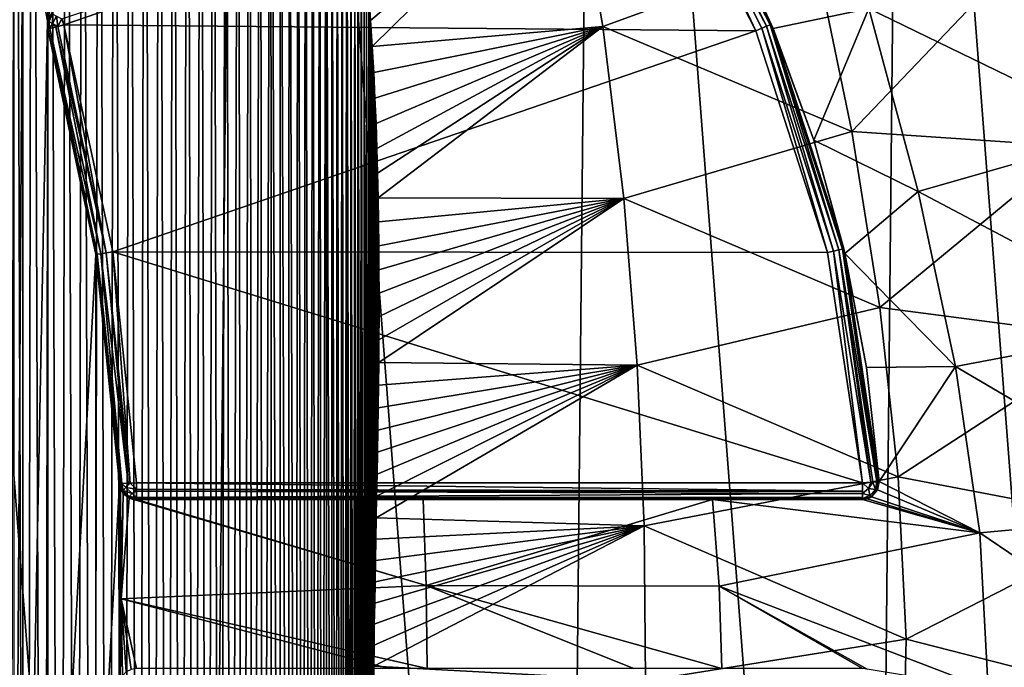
# Model space of a CAD drawing. Extents: x 0 to 500, y -78 to 1266.
# Tile 31 of 197: x 113 to 124, y -46 to -38. Entities that reach past the tile are written whole.
import ezdxf

# ---------------------------------------------------------------- set-up
doc = ezdxf.new("R2010")
doc.units = 0
doc.header["$LTSCALE"] = 65.185185
for name, color, linetype in [('277', 7, 'CONTINUOUS'), ('278', 7, 'CONTINUOUS'), ('282', 7, 'CONTINUOUS'), ('321', 7, 'CONTINUOUS'), ('325', 7, 'CONTINUOUS'), ('326', 7, 'CONTINUOUS'), ('327', 7, 'CONTINUOUS'), ('339', 7, 'CONTINUOUS'), ('341', 7, 'CONTINUOUS'), ('344', 7, 'CONTINUOUS'), ('357', 7, 'CONTINUOUS'), ('358', 7, 'CONTINUOUS'), ('359', 7, 'CONTINUOUS'), ('361', 7, 'CONTINUOUS'), ('362', 7, 'CONTINUOUS'), ('363', 7, 'CONTINUOUS'), ('364', 7, 'CONTINUOUS'), ('379', 7, 'CONTINUOUS'), ('390', 7, 'CONTINUOUS'), ('403', 7, 'CONTINUOUS')]:
    doc.layers.add(name, color=color, linetype=linetype)

msp = doc.modelspace()

# ---------------------------------------------------------------- linework, layer by layer
at = {"layer": '277', "color": 7, "linetype": 'CONTINUOUS'}
for points in [[(110.198, -74.214), (114.913, -72.031), (110.763, -17.997), (110.198, -74.214)], [(114.913, -72.031), (115.434, -20.275), (110.763, -17.997), (114.913, -72.031)], [(114.913, -72.031), (119.181, -69.067), (115.434, -20.275), (114.913, -72.031)], [(119.181, -69.067), (119.641, -23.323), (115.434, -20.275), (119.181, -69.067)], [(119.181, -69.067), (122.873, -65.412), (119.641, -23.323), (119.181, -69.067)], [(122.873, -65.412), (123.259, -27.053), (119.641, -23.323), (122.873, -65.412)], [(122.873, -65.412), (125.88, -61.174), (123.259, -27.053), (122.873, -65.412)], [(125.88, -61.174), (126.18, -31.35), (123.259, -27.053), (125.88, -61.174)]]:
    msp.add_3dface(points, dxfattribs=at)
at = {"layer": '278', "color": 7, "linetype": 'CONTINUOUS'}
for points in [[(113.537, -36.558, -19), (113.14, -38.331, -19), (112.846, -36.796, -19), (113.537, -36.558, -19)], [(113.186, -38.243, -19), (113.14, -38.331, -19), (113.537, -36.558, -19), (113.186, -38.243, -19)], [(112.744, -36.803, -19), (112.846, -36.796, -19), (112.744, -53.197, -19), (112.744, -36.803, -19)], [(112.744, -53.197, -19), (112.846, -36.796, -19), (112.846, -53.204, -19), (112.744, -53.197, -19)], [(112.846, -36.796, -19), (113.14, -38.331, -19), (112.846, -53.204, -19), (112.846, -36.796, -19)], [(113.14, -38.331, -19), (113.14, -51.669, -19), (112.846, -53.204, -19), (113.14, -38.331, -19)], [(113.141, -38.43, -19), (113.14, -51.669, -19), (113.14, -38.331, -19), (113.141, -38.43, -19)], [(113.141, -51.57, -19), (113.14, -51.669, -19), (113.141, -38.43, -19), (113.141, -51.57, -19)], [(113.713, -41.097, -19), (113.141, -51.57, -19), (113.141, -38.43, -19), (113.713, -41.097, -19)], [(113.713, -48.903, -19), (113.141, -51.57, -19), (113.713, -41.097, -19), (113.713, -48.903, -19)], [(113.992, -43.81, -19), (113.713, -48.903, -19), (113.713, -41.097, -19), (113.992, -43.81, -19)], [(113.992, -46.19, -19), (113.713, -48.903, -19), (113.992, -43.81, -19), (113.992, -46.19, -19)], [(114.005, -43.872, -19), (113.992, -46.19, -19), (113.992, -43.81, -19), (114.005, -43.872, -19)], [(113.994, -46.167, -19), (113.992, -46.19, -19), (114.005, -43.872, -19), (113.994, -46.167, -19)], [(113.999, -46.145, -19), (113.994, -46.167, -19), (114.005, -43.872, -19), (113.999, -46.145, -19)], [(114.013, -45.175, -19), (113.999, -46.145, -19), (114.005, -43.872, -19), (114.013, -45.175, -19)], [(114.036, -43.926, -19), (114.013, -45.175, -19), (114.005, -43.872, -19), (114.036, -43.926, -19)]]:
    msp.add_3dface(points, dxfattribs=at)
at = {"layer": '282', "color": 7, "linetype": 'CONTINUOUS'}
for points in [[(121.137, -37.132, -17.077), (122.865, -38.183, -16.139), (121.73, -38.422, -16.881), (121.137, -37.132, -17.077)], [(122.865, -38.183, -16.139), (125.147, -37.306, -14.047), (125.886, -39.654, -13.724), (122.865, -38.183, -16.139)], [(121.73, -38.422, -16.881), (122.865, -38.183, -16.139), (122.211, -39.743, -16.712), (121.73, -38.422, -16.881)], [(122.865, -38.183, -16.139), (123.448, -40.35, -15.953), (122.211, -39.743, -16.712), (122.865, -38.183, -16.139)], [(123.448, -40.35, -15.953), (122.865, -38.183, -16.139), (125.886, -39.654, -13.724), (123.448, -40.35, -15.953)], [(122.211, -39.743, -16.712), (123.448, -40.35, -15.953), (122.58, -41.085, -16.576), (122.211, -39.743, -16.712)], [(123.448, -40.35, -15.953), (125.886, -39.654, -13.724), (126.453, -41.938, -13.398), (123.448, -40.35, -15.953)], [(123.448, -40.35, -15.953), (123.89, -42.425, -15.765), (122.58, -41.085, -16.576), (123.448, -40.35, -15.953)], [(123.89, -42.425, -15.765), (123.448, -40.35, -15.953), (126.453, -41.938, -13.398), (123.89, -42.425, -15.765)], [(122.58, -41.085, -16.576), (123.89, -42.425, -15.765), (122.838, -42.436, -16.477), (122.58, -41.085, -16.576)], [(123.89, -42.425, -15.765), (126.453, -41.938, -13.398), (126.825, -44.149, -13.128), (123.89, -42.425, -15.765)], [(122.838, -42.436, -16.477), (123.89, -42.425, -15.765), (122.986, -43.786, -16.419), (122.838, -42.436, -16.477)], [(123.89, -42.425, -15.765), (124.179, -44.392, -15.608), (122.986, -43.786, -16.419), (123.89, -42.425, -15.765)], [(124.179, -44.392, -15.608), (123.89, -42.425, -15.765), (126.825, -44.149, -13.128), (124.179, -44.392, -15.608)], [(122.986, -43.786, -16.419), (124.179, -44.392, -15.608), (122.968, -43.885, -16.433), (122.986, -43.786, -16.419)], [(114.013, -45.175, -19), (114.036, -43.926, -19), (114.106, -43.981, -19), (114.013, -45.175, -19)], [(122.968, -43.885, -16.433), (124.179, -44.392, -15.608), (122.897, -43.967, -16.478), (122.968, -43.885, -16.433)], [(117.624, -45.018, -18.612), (114.013, -45.175, -19), (114.106, -43.981, -19), (117.624, -45.018, -18.612)], [(114.191, -44, -18.999), (117.624, -45.018, -18.612), (114.106, -43.981, -19), (114.191, -44, -18.999)], [(117.587, -44, -18.621), (117.624, -45.018, -18.612), (114.191, -44, -18.999), (117.587, -44, -18.621)], [(117.184, -44, -18.703), (117.587, -44, -18.621), (114.191, -44, -18.999), (117.184, -44, -18.703)], [(120.079, -44, -17.877), (121.012, -44, -17.485), (117.587, -44, -18.621), (120.079, -44, -17.877)], [(117.587, -44, -18.621), (121.012, -44, -17.485), (117.624, -45.018, -18.612), (117.587, -44, -18.621)], [(121.012, -44, -17.485), (121.091, -45.023, -17.453), (117.624, -45.018, -18.612), (121.012, -44, -17.485)], [(122.787, -44, -16.546), (124.179, -44.392, -15.608), (121.012, -44, -17.485), (122.787, -44, -16.546)], [(121.012, -44, -17.485), (124.179, -44.392, -15.608), (121.091, -45.023, -17.453), (121.012, -44, -17.485)], [(122.845, -43.991, -16.51), (124.179, -44.392, -15.608), (122.787, -44, -16.546), (122.845, -43.991, -16.51)], [(122.897, -43.967, -16.478), (124.179, -44.392, -15.608), (122.845, -43.991, -16.51), (122.897, -43.967, -16.478)], [(124.179, -44.392, -15.608), (126.825, -44.149, -13.128), (126.949, -46.27, -13.013), (124.179, -44.392, -15.608)], [(124.179, -44.392, -15.608), (124.276, -46.243, -15.542), (121.091, -45.023, -17.453), (124.179, -44.392, -15.608)], [(124.276, -46.243, -15.542), (124.179, -44.392, -15.608), (126.949, -46.27, -13.013), (124.276, -46.243, -15.542)], [(114.013, -45.175, -19), (117.624, -45.018, -18.612), (117.634, -46, -18.607), (114.013, -45.175, -19)], [(121.091, -45.023, -17.453), (121.122, -46, -17.437), (117.624, -45.018, -18.612), (121.091, -45.023, -17.453)], [(117.624, -45.018, -18.612), (121.122, -46, -17.437), (120.081, -46, -17.875), (117.624, -45.018, -18.612)], [(117.634, -46, -18.607), (117.624, -45.018, -18.612), (120.081, -46, -17.875), (117.634, -46, -18.607)], [(121.091, -45.023, -17.453), (124.276, -46.243, -15.542), (122.845, -46.009, -16.518), (121.091, -45.023, -17.453)], [(121.122, -46, -17.437), (121.091, -45.023, -17.453), (122.787, -46, -16.553), (121.122, -46, -17.437)], [(122.787, -46, -16.553), (121.091, -45.023, -17.453), (122.845, -46.009, -16.518), (122.787, -46, -16.553)], [(113.999, -46.145, -19), (114.013, -45.175, -19), (114.026, -46.087, -19), (113.999, -46.145, -19)], [(114.013, -45.175, -19), (117.634, -46, -18.607), (117.186, -46, -18.699), (114.013, -45.175, -19)], [(114.026, -46.087, -19), (114.013, -45.175, -19), (114.071, -46.04, -19), (114.026, -46.087, -19)], [(114.071, -46.04, -19), (114.013, -45.175, -19), (114.128, -46.01, -19), (114.071, -46.04, -19)], [(114.128, -46.01, -19), (114.013, -45.175, -19), (114.191, -46, -18.999), (114.128, -46.01, -19)], [(114.191, -46, -18.999), (114.013, -45.175, -19), (117.186, -46, -18.699), (114.191, -46, -18.999)]]:
    msp.add_3dface(points, dxfattribs=at)
at = {"layer": '321', "color": 7, "linetype": 'CONTINUOUS'}
for points in [[(120.265, -35.992, -20), (121.524, -38.447, -20), (113.334, -38.378, -20), (120.265, -35.992, -20)], [(113.334, -38.378, -20), (121.524, -38.447, -20), (113.911, -41.066, -20), (113.334, -38.378, -20)], [(121.524, -38.447, -20), (122.373, -41.075, -20), (113.911, -41.066, -20), (121.524, -38.447, -20)], [(122.787, -43.8, -20), (114.191, -43.8, -20), (113.911, -41.066, -20), (122.787, -43.8, -20)], [(122.373, -41.075, -20), (122.787, -43.8, -20), (113.911, -41.066, -20), (122.373, -41.075, -20)]]:
    msp.add_3dface(points, dxfattribs=at)
at = {"layer": '325', "color": 7, "linetype": 'CONTINUOUS'}
for points in [[(120.435, -35.886, -19.8), (121.137, -37.132, -17.077), (121.709, -38.37, -19.8), (120.435, -35.886, -19.8)], [(121.137, -37.132, -17.077), (121.73, -38.422, -16.881), (121.709, -38.37, -19.8), (121.137, -37.132, -17.077)], [(121.73, -38.422, -16.881), (122.211, -39.743, -16.712), (121.709, -38.37, -19.8), (121.73, -38.422, -16.881)], [(121.709, -38.37, -19.8), (122.211, -39.743, -16.712), (122.567, -41.029, -19.8), (121.709, -38.37, -19.8)], [(122.211, -39.743, -16.712), (122.58, -41.085, -16.576), (122.567, -41.029, -19.8), (122.211, -39.743, -16.712)], [(122.58, -41.085, -16.576), (122.838, -42.436, -16.477), (122.567, -41.029, -19.8), (122.58, -41.085, -16.576)], [(122.838, -42.436, -16.477), (122.986, -43.786, -16.419), (122.567, -41.029, -19.8), (122.838, -42.436, -16.477)], [(122.567, -41.029, -19.8), (122.986, -43.786, -16.419), (122.986, -43.786, -19.8), (122.567, -41.029, -19.8)]]:
    msp.add_3dface(points, dxfattribs=at)
at = {"layer": '326', "color": 7, "linetype": 'CONTINUOUS'}
for points in [[(117.184, -44, -18.703), (114.191, -44, -18.999), (122.787, -44, -19.8), (117.184, -44, -18.703)], [(122.787, -44, -19.8), (114.191, -44, -18.999), (114.191, -44, -19.8), (122.787, -44, -19.8)], [(117.587, -44, -18.621), (117.184, -44, -18.703), (122.787, -44, -19.8), (117.587, -44, -18.621)], [(120.079, -44, -17.877), (117.587, -44, -18.621), (122.787, -44, -19.8), (120.079, -44, -17.877)], [(121.012, -44, -17.485), (120.079, -44, -17.877), (122.787, -44, -19.8), (121.012, -44, -17.485)], [(122.787, -44, -16.546), (121.012, -44, -17.485), (122.787, -44, -19.8), (122.787, -44, -16.546)]]:
    msp.add_3dface(points, dxfattribs=at)
at = {"layer": '327', "color": 7, "linetype": 'CONTINUOUS'}
for points in [[(113.713, -41.097, -19), (113.141, -38.43, -19), (113.713, -41.097, -19.8), (113.713, -41.097, -19)], [(113.713, -41.097, -19.8), (113.141, -38.43, -19), (113.141, -38.43, -19.8), (113.713, -41.097, -19.8)], [(113.992, -43.81, -19), (113.713, -41.097, -19), (113.992, -43.81, -19.8), (113.992, -43.81, -19)], [(113.992, -43.81, -19.8), (113.713, -41.097, -19), (113.713, -41.097, -19.8), (113.992, -43.81, -19.8)]]:
    msp.add_3dface(points, dxfattribs=at)
at = {"layer": '339', "color": 7, "linetype": 'CONTINUOUS'}
for points in [[(113.14, -38.331, -19), (113.186, -38.243, -19), (113.14, -38.331, -19.8), (113.14, -38.331, -19)], [(113.14, -38.331, -19.8), (113.186, -38.243, -19), (113.186, -38.243, -19.8), (113.14, -38.331, -19.8)], [(113.141, -38.43, -19), (113.14, -38.331, -19), (113.141, -38.43, -19.8), (113.141, -38.43, -19)], [(113.141, -38.43, -19.8), (113.14, -38.331, -19), (113.14, -38.331, -19.8), (113.141, -38.43, -19.8)]]:
    msp.add_3dface(points, dxfattribs=at)
at = {"layer": '341', "color": 7, "linetype": 'CONTINUOUS'}
for points in [[(114.005, -43.872, -19), (113.992, -43.81, -19), (114.021, -43.905, -19.8), (114.005, -43.872, -19)], [(113.992, -43.81, -19), (113.992, -43.81, -19.8), (114.021, -43.905, -19.8), (113.992, -43.81, -19)], [(114.036, -43.926, -19), (114.005, -43.872, -19), (114.021, -43.905, -19.8), (114.036, -43.926, -19)], [(114.094, -43.975, -19.8), (114.036, -43.926, -19), (114.021, -43.905, -19.8), (114.094, -43.975, -19.8)], [(114.106, -43.981, -19), (114.036, -43.926, -19), (114.094, -43.975, -19.8), (114.106, -43.981, -19)], [(114.191, -44, -19.8), (114.106, -43.981, -19), (114.094, -43.975, -19.8), (114.191, -44, -19.8)], [(114.191, -44, -18.999), (114.106, -43.981, -19), (114.191, -44, -19.8), (114.191, -44, -18.999)]]:
    msp.add_3dface(points, dxfattribs=at)
at = {"layer": '344', "color": 7, "linetype": 'CONTINUOUS'}
for points in [[(122.986, -43.786, -19.8), (122.968, -43.885, -16.433), (122.964, -43.892, -19.8), (122.986, -43.786, -19.8)], [(122.986, -43.786, -16.419), (122.968, -43.885, -16.433), (122.986, -43.786, -19.8), (122.986, -43.786, -16.419)], [(122.964, -43.892, -19.8), (122.897, -43.967, -16.478), (122.891, -43.971, -19.8), (122.964, -43.892, -19.8)], [(122.968, -43.885, -16.433), (122.897, -43.967, -16.478), (122.964, -43.892, -19.8), (122.968, -43.885, -16.433)], [(122.845, -43.991, -16.51), (122.787, -44, -16.546), (122.891, -43.971, -19.8), (122.845, -43.991, -16.51)], [(122.787, -44, -16.546), (122.787, -44, -19.8), (122.891, -43.971, -19.8), (122.787, -44, -16.546)], [(122.897, -43.967, -16.478), (122.845, -43.991, -16.51), (122.891, -43.971, -19.8), (122.897, -43.967, -16.478)]]:
    msp.add_3dface(points, dxfattribs=at)
at = {"layer": '357', "color": 7, "linetype": 'CONTINUOUS'}
for points in [[(114.191, -43.8, -20), (122.787, -43.8, -20), (122.787, -43.9, -19.973), (114.191, -43.8, -20)], [(114.191, -43.874, -19.986), (114.191, -43.8, -20), (122.787, -43.9, -19.973), (114.191, -43.874, -19.986)], [(114.191, -43.9, -19.973), (114.191, -43.874, -19.986), (122.787, -43.9, -19.973), (114.191, -43.9, -19.973)], [(114.191, -43.973, -19.9), (114.191, -43.9, -19.973), (122.787, -43.926, -19.955), (114.191, -43.973, -19.9)], [(122.787, -43.926, -19.955), (114.191, -43.9, -19.973), (122.787, -43.9, -19.973), (122.787, -43.926, -19.955)], [(122.787, -43.973, -19.9), (114.191, -43.973, -19.9), (122.787, -43.926, -19.955), (122.787, -43.973, -19.9)], [(114.191, -43.993, -19.852), (114.191, -43.973, -19.9), (122.787, -43.985, -19.876), (114.191, -43.993, -19.852)], [(122.787, -43.985, -19.876), (114.191, -43.973, -19.9), (122.787, -43.973, -19.9), (122.787, -43.985, -19.876)], [(122.787, -44, -19.8), (114.191, -43.993, -19.852), (122.787, -43.985, -19.876), (122.787, -44, -19.8)], [(122.787, -44, -19.8), (114.191, -44, -19.8), (114.191, -43.993, -19.852), (122.787, -44, -19.8)]]:
    msp.add_3dface(points, dxfattribs=at)
at = {"layer": '358', "color": 7, "linetype": 'CONTINUOUS'}
for points in [[(122.86, -43.868, -19.973), (122.787, -43.8, -20), (122.887, -43.793, -19.973), (122.86, -43.868, -19.973)], [(122.787, -43.8, -20), (122.787, -43.926, -19.955), (122.787, -43.9, -19.973), (122.787, -43.8, -20)], [(122.787, -43.926, -19.955), (122.787, -43.8, -20), (122.86, -43.868, -19.973), (122.787, -43.926, -19.955)], [(122.942, -43.88, -19.897), (122.86, -43.868, -19.973), (122.912, -43.791, -19.955), (122.942, -43.88, -19.897)], [(122.912, -43.791, -19.955), (122.86, -43.868, -19.973), (122.887, -43.793, -19.973), (122.912, -43.791, -19.955)], [(122.942, -43.88, -19.897), (122.912, -43.791, -19.955), (122.96, -43.788, -19.9), (122.942, -43.88, -19.897)], [(122.971, -43.787, -19.876), (122.964, -43.892, -19.8), (122.942, -43.88, -19.897), (122.971, -43.787, -19.876)], [(122.971, -43.787, -19.876), (122.942, -43.88, -19.897), (122.96, -43.788, -19.9), (122.971, -43.787, -19.876)], [(122.986, -43.786, -19.8), (122.964, -43.892, -19.8), (122.971, -43.787, -19.876), (122.986, -43.786, -19.8)], [(122.877, -43.95, -19.897), (122.787, -43.926, -19.955), (122.86, -43.868, -19.973), (122.877, -43.95, -19.897)], [(122.787, -43.985, -19.876), (122.787, -43.973, -19.9), (122.787, -43.926, -19.955), (122.787, -43.985, -19.876)], [(122.787, -43.985, -19.876), (122.787, -43.926, -19.955), (122.877, -43.95, -19.897), (122.787, -43.985, -19.876)], [(122.891, -43.971, -19.8), (122.787, -43.985, -19.876), (122.877, -43.95, -19.897), (122.891, -43.971, -19.8)], [(122.942, -43.88, -19.897), (122.877, -43.95, -19.897), (122.86, -43.868, -19.973), (122.942, -43.88, -19.897)], [(122.942, -43.88, -19.897), (122.891, -43.971, -19.8), (122.877, -43.95, -19.897), (122.942, -43.88, -19.897)], [(122.964, -43.892, -19.8), (122.891, -43.971, -19.8), (122.942, -43.88, -19.897), (122.964, -43.892, -19.8)], [(122.891, -43.971, -19.8), (122.787, -44, -19.8), (122.787, -43.985, -19.876), (122.891, -43.971, -19.8)]]:
    msp.add_3dface(points, dxfattribs=at)
at = {"layer": '359', "color": 7, "linetype": 'CONTINUOUS'}
for points in [[(120.412, -35.9, -19.9), (121.654, -38.392, -19.941), (120.35, -35.939, -19.973), (120.412, -35.9, -19.9)], [(120.429, -35.89, -19.852), (121.695, -38.376, -19.877), (120.412, -35.9, -19.9), (120.429, -35.89, -19.852)], [(121.695, -38.376, -19.877), (121.654, -38.392, -19.941), (120.412, -35.9, -19.9), (121.695, -38.376, -19.877)], [(120.435, -35.886, -19.8), (121.695, -38.376, -19.877), (120.429, -35.89, -19.852), (120.435, -35.886, -19.8)], [(120.435, -35.886, -19.8), (121.709, -38.37, -19.8), (121.695, -38.376, -19.877), (120.435, -35.886, -19.8)], [(121.524, -38.447, -20), (120.265, -35.992, -20), (120.35, -35.939, -19.973), (121.524, -38.447, -20)], [(121.595, -38.417, -19.985), (121.524, -38.447, -20), (120.35, -35.939, -19.973), (121.595, -38.417, -19.985)], [(121.654, -38.392, -19.941), (121.595, -38.417, -19.985), (120.35, -35.939, -19.973), (121.654, -38.392, -19.941)], [(122.373, -41.075, -20), (121.524, -38.447, -20), (121.595, -38.417, -19.985), (122.373, -41.075, -20)], [(121.595, -38.417, -19.985), (121.654, -38.392, -19.941), (122.447, -41.057, -19.985), (121.595, -38.417, -19.985)], [(122.373, -41.075, -20), (121.595, -38.417, -19.985), (122.447, -41.057, -19.985), (122.373, -41.075, -20)], [(121.654, -38.392, -19.941), (121.695, -38.376, -19.877), (122.51, -41.042, -19.941), (121.654, -38.392, -19.941)], [(122.447, -41.057, -19.985), (121.654, -38.392, -19.941), (122.51, -41.042, -19.941), (122.447, -41.057, -19.985)], [(121.695, -38.376, -19.877), (121.709, -38.37, -19.8), (122.552, -41.033, -19.877), (121.695, -38.376, -19.877)], [(122.51, -41.042, -19.941), (121.695, -38.376, -19.877), (122.552, -41.033, -19.877), (122.51, -41.042, -19.941)], [(121.709, -38.37, -19.8), (122.567, -41.029, -19.8), (122.552, -41.033, -19.877), (121.709, -38.37, -19.8)], [(122.96, -43.788, -19.9), (122.51, -41.042, -19.941), (122.552, -41.033, -19.877), (122.96, -43.788, -19.9)], [(122.567, -41.029, -19.8), (122.971, -43.787, -19.876), (122.552, -41.033, -19.877), (122.567, -41.029, -19.8)], [(122.971, -43.787, -19.876), (122.96, -43.788, -19.9), (122.552, -41.033, -19.877), (122.971, -43.787, -19.876)], [(122.567, -41.029, -19.8), (122.986, -43.786, -19.8), (122.971, -43.787, -19.876), (122.567, -41.029, -19.8)], [(122.787, -43.8, -20), (122.373, -41.075, -20), (122.447, -41.057, -19.985), (122.787, -43.8, -20)], [(122.887, -43.793, -19.973), (122.447, -41.057, -19.985), (122.51, -41.042, -19.941), (122.887, -43.793, -19.973)], [(122.887, -43.793, -19.973), (122.787, -43.8, -20), (122.447, -41.057, -19.985), (122.887, -43.793, -19.973)], [(122.912, -43.791, -19.955), (122.887, -43.793, -19.973), (122.51, -41.042, -19.941), (122.912, -43.791, -19.955)], [(122.96, -43.788, -19.9), (122.912, -43.791, -19.955), (122.51, -41.042, -19.941), (122.96, -43.788, -19.9)]]:
    msp.add_3dface(points, dxfattribs=at)
at = {"layer": '361', "color": 7, "linetype": 'CONTINUOUS'}
msp.add_3dface([(120.265, -35.992, -20), (113.334, -38.378, -20), (113.31, -38.308, -19.986), (120.265, -35.992, -20)], dxfattribs=at)
at = {"layer": '362', "color": 7, "linetype": 'CONTINUOUS'}
for points in [[(113.14, -38.331, -19.8), (113.186, -38.243, -19.8), (113.202, -38.252, -19.88), (113.14, -38.331, -19.8)], [(113.155, -38.339, -19.88), (113.14, -38.331, -19.8), (113.202, -38.252, -19.88), (113.155, -38.339, -19.88)], [(113.141, -38.43, -19.8), (113.14, -38.331, -19.8), (113.155, -38.339, -19.88), (113.141, -38.43, -19.8)], [(113.148, -38.429, -19.852), (113.141, -38.43, -19.8), (113.155, -38.339, -19.88), (113.148, -38.429, -19.852)], [(113.167, -38.423, -19.9), (113.148, -38.429, -19.852), (113.155, -38.339, -19.88), (113.167, -38.423, -19.9)], [(113.199, -38.362, -19.946), (113.155, -38.339, -19.88), (113.202, -38.252, -19.88), (113.199, -38.362, -19.946)], [(113.199, -38.362, -19.946), (113.167, -38.423, -19.9), (113.155, -38.339, -19.88), (113.199, -38.362, -19.946)], [(113.245, -38.275, -19.946), (113.199, -38.362, -19.946), (113.202, -38.252, -19.88), (113.245, -38.275, -19.946)], [(113.263, -38.397, -19.986), (113.199, -38.362, -19.946), (113.245, -38.275, -19.946), (113.263, -38.397, -19.986)], [(113.31, -38.308, -19.986), (113.263, -38.397, -19.986), (113.245, -38.275, -19.946), (113.31, -38.308, -19.986)], [(113.31, -38.308, -19.986), (113.334, -38.378, -20), (113.263, -38.397, -19.986), (113.31, -38.308, -19.986)], [(113.238, -38.404, -19.973), (113.167, -38.423, -19.9), (113.199, -38.362, -19.946), (113.238, -38.404, -19.973)], [(113.263, -38.397, -19.986), (113.238, -38.404, -19.973), (113.199, -38.362, -19.946), (113.263, -38.397, -19.986)]]:
    msp.add_3dface(points, dxfattribs=at)
at = {"layer": '363', "color": 7, "linetype": 'CONTINUOUS'}
for points in [[(113.713, -41.097, -19.8), (113.141, -38.43, -19.8), (113.148, -38.429, -19.852), (113.713, -41.097, -19.8)], [(113.148, -38.429, -19.852), (113.167, -38.423, -19.9), (113.728, -41.094, -19.877), (113.148, -38.429, -19.852)], [(113.713, -41.097, -19.8), (113.148, -38.429, -19.852), (113.728, -41.094, -19.877), (113.713, -41.097, -19.8)], [(113.167, -38.423, -19.9), (113.238, -38.404, -19.973), (113.771, -41.088, -19.941), (113.167, -38.423, -19.9)], [(113.167, -38.423, -19.9), (113.771, -41.088, -19.941), (113.728, -41.094, -19.877), (113.167, -38.423, -19.9)], [(113.238, -38.404, -19.973), (113.263, -38.397, -19.986), (113.835, -41.077, -19.985), (113.238, -38.404, -19.973)], [(113.238, -38.404, -19.973), (113.835, -41.077, -19.985), (113.771, -41.088, -19.941), (113.238, -38.404, -19.973)], [(113.263, -38.397, -19.986), (113.334, -38.378, -20), (113.835, -41.077, -19.985), (113.263, -38.397, -19.986)], [(113.334, -38.378, -20), (113.911, -41.066, -20), (113.835, -41.077, -19.985), (113.334, -38.378, -20)], [(113.992, -43.81, -19.8), (113.713, -41.097, -19.8), (113.728, -41.094, -19.877), (113.992, -43.81, -19.8)], [(113.728, -41.094, -19.877), (113.771, -41.088, -19.941), (114.018, -43.808, -19.9), (113.728, -41.094, -19.877)], [(113.992, -43.81, -19.8), (113.728, -41.094, -19.877), (113.998, -43.809, -19.852), (113.992, -43.81, -19.8)], [(113.998, -43.809, -19.852), (113.728, -41.094, -19.877), (114.018, -43.808, -19.9), (113.998, -43.809, -19.852)], [(113.771, -41.088, -19.941), (113.835, -41.077, -19.985), (114.092, -43.805, -19.973), (113.771, -41.088, -19.941)], [(114.018, -43.808, -19.9), (113.771, -41.088, -19.941), (114.092, -43.805, -19.973), (114.018, -43.808, -19.9)], [(113.835, -41.077, -19.985), (113.911, -41.066, -20), (114.118, -43.804, -19.986), (113.835, -41.077, -19.985)], [(114.092, -43.805, -19.973), (113.835, -41.077, -19.985), (114.118, -43.804, -19.986), (114.092, -43.805, -19.973)], [(113.911, -41.066, -20), (114.191, -43.8, -20), (114.118, -43.804, -19.986), (113.911, -41.066, -20)]]:
    msp.add_3dface(points, dxfattribs=at)
at = {"layer": '364', "color": 7, "linetype": 'CONTINUOUS'}
for points in [[(114.021, -43.905, -19.8), (113.992, -43.81, -19.8), (113.998, -43.809, -19.852), (114.021, -43.905, -19.8)], [(113.998, -43.809, -19.852), (114.018, -43.808, -19.9), (114.034, -43.893, -19.88), (113.998, -43.809, -19.852)], [(114.021, -43.905, -19.8), (113.998, -43.809, -19.852), (114.034, -43.893, -19.88), (114.021, -43.905, -19.8)], [(114.018, -43.808, -19.9), (114.092, -43.805, -19.973), (114.068, -43.857, -19.946), (114.018, -43.808, -19.9)], [(114.018, -43.808, -19.9), (114.068, -43.857, -19.946), (114.034, -43.893, -19.88), (114.018, -43.808, -19.9)], [(114.118, -43.804, -19.986), (114.191, -43.874, -19.986), (114.068, -43.857, -19.946), (114.118, -43.804, -19.986)], [(114.092, -43.805, -19.973), (114.118, -43.804, -19.986), (114.068, -43.857, -19.946), (114.092, -43.805, -19.973)], [(114.191, -43.8, -20), (114.191, -43.874, -19.986), (114.118, -43.804, -19.986), (114.191, -43.8, -20)], [(114.094, -43.975, -19.8), (114.021, -43.905, -19.8), (114.034, -43.893, -19.88), (114.094, -43.975, -19.8)], [(114.068, -43.857, -19.946), (114.14, -43.926, -19.946), (114.034, -43.893, -19.88), (114.068, -43.857, -19.946)], [(114.106, -43.962, -19.88), (114.094, -43.975, -19.8), (114.034, -43.893, -19.88), (114.106, -43.962, -19.88)], [(114.14, -43.926, -19.946), (114.106, -43.962, -19.88), (114.034, -43.893, -19.88), (114.14, -43.926, -19.946)], [(114.191, -43.874, -19.986), (114.14, -43.926, -19.946), (114.068, -43.857, -19.946), (114.191, -43.874, -19.986)], [(114.14, -43.926, -19.946), (114.191, -43.973, -19.9), (114.106, -43.962, -19.88), (114.14, -43.926, -19.946)], [(114.191, -43.874, -19.986), (114.191, -43.9, -19.973), (114.14, -43.926, -19.946), (114.191, -43.874, -19.986)], [(114.191, -43.9, -19.973), (114.191, -43.973, -19.9), (114.14, -43.926, -19.946), (114.191, -43.9, -19.973)], [(114.191, -44, -19.8), (114.094, -43.975, -19.8), (114.106, -43.962, -19.88), (114.191, -44, -19.8)], [(114.191, -43.993, -19.852), (114.191, -44, -19.8), (114.106, -43.962, -19.88), (114.191, -43.993, -19.852)], [(114.191, -43.973, -19.9), (114.191, -43.993, -19.852), (114.106, -43.962, -19.88), (114.191, -43.973, -19.9)]]:
    msp.add_3dface(points, dxfattribs=at)
at = {"layer": '379', "color": 7, "linetype": 'CONTINUOUS'}
for points in [[(112.891, -65.707, 20), (112.752, -25.783, 20), (112.685, -66, 20), (112.891, -65.707, 20)], [(112.958, -26.07, 20), (112.752, -25.783, 20), (112.891, -65.707, 20), (112.958, -26.07, 20)], [(113.094, -65.408, 20), (112.958, -26.07, 20), (112.891, -65.707, 20), (113.094, -65.408, 20)], [(113.161, -26.362, 20), (112.958, -26.07, 20), (113.094, -65.408, 20), (113.161, -26.362, 20)], [(113.292, -65.103, 20), (113.161, -26.362, 20), (113.094, -65.408, 20), (113.292, -65.103, 20)], [(113.36, -26.661, 20), (113.161, -26.362, 20), (113.292, -65.103, 20), (113.36, -26.661, 20)], [(113.487, -64.792, 20), (113.36, -26.661, 20), (113.292, -65.103, 20), (113.487, -64.792, 20)], [(113.555, -26.966, 20), (113.36, -26.661, 20), (113.487, -64.792, 20), (113.555, -26.966, 20)], [(113.677, -64.476, 20), (113.555, -26.966, 20), (113.487, -64.792, 20), (113.677, -64.476, 20)], [(113.745, -27.276, 20), (113.555, -26.966, 20), (113.677, -64.476, 20), (113.745, -27.276, 20)], [(113.862, -64.153, 20), (113.745, -27.276, 20), (113.677, -64.476, 20), (113.862, -64.153, 20)], [(113.932, -27.593, 20), (113.745, -27.276, 20), (113.862, -64.153, 20), (113.932, -27.593, 20)], [(114.043, -63.825, 20), (113.932, -27.593, 20), (113.862, -64.153, 20), (114.043, -63.825, 20)], [(114.114, -27.915, 20), (113.932, -27.593, 20), (114.043, -63.825, 20), (114.114, -27.915, 20)], [(114.22, -63.49, 20), (114.114, -27.915, 20), (114.043, -63.825, 20), (114.22, -63.49, 20)], [(114.291, -28.243, 20), (114.114, -27.915, 20), (114.22, -63.49, 20), (114.291, -28.243, 20)], [(114.391, -63.15, 20), (114.291, -28.243, 20), (114.22, -63.49, 20), (114.391, -63.15, 20)], [(114.464, -28.577, 20), (114.291, -28.243, 20), (114.391, -63.15, 20), (114.464, -28.577, 20)], [(114.558, -62.804, 20), (114.464, -28.577, 20), (114.391, -63.15, 20), (114.558, -62.804, 20)], [(114.632, -28.917, 20), (114.464, -28.577, 20), (114.558, -62.804, 20), (114.632, -28.917, 20)], [(114.72, -62.452, 20), (114.632, -28.917, 20), (114.558, -62.804, 20), (114.72, -62.452, 20)], [(114.795, -29.263, 20), (114.632, -28.917, 20), (114.72, -62.452, 20), (114.795, -29.263, 20)], [(114.877, -62.095, 20), (114.795, -29.263, 20), (114.72, -62.452, 20), (114.877, -62.095, 20)], [(114.953, -29.614, 20), (114.795, -29.263, 20), (114.877, -62.095, 20), (114.953, -29.614, 20)], [(115.028, -61.731, 20), (114.953, -29.614, 20), (114.877, -62.095, 20), (115.028, -61.731, 20)], [(115.106, -29.972, 20), (114.953, -29.614, 20), (115.028, -61.731, 20), (115.106, -29.972, 20)], [(115.174, -61.364, 20), (115.106, -29.972, 20), (115.028, -61.731, 20), (115.174, -61.364, 20)], [(115.255, -30.336, 20), (115.106, -29.972, 20), (115.174, -61.364, 20), (115.255, -30.336, 20)], [(115.312, -60.996, 20), (115.255, -30.336, 20), (115.174, -61.364, 20), (115.312, -60.996, 20)], [(115.397, -30.704, 20), (115.255, -30.336, 20), (115.312, -60.996, 20), (115.397, -30.704, 20)], [(115.443, -60.63, 20), (115.397, -30.704, 20), (115.312, -60.996, 20), (115.443, -60.63, 20)], [(115.533, -31.075, 20), (115.397, -30.704, 20), (115.443, -60.63, 20), (115.533, -31.075, 20)], [(115.566, -60.265, 20), (115.533, -31.075, 20), (115.443, -60.63, 20), (115.566, -60.265, 20)], [(115.661, -31.445, 20), (115.533, -31.075, 20), (115.566, -60.265, 20), (115.661, -31.445, 20)], [(115.683, -59.901, 20), (115.661, -31.445, 20), (115.566, -60.265, 20), (115.683, -59.901, 20)], [(115.782, -31.813, 20), (115.661, -31.445, 20), (115.683, -59.901, 20), (115.782, -31.813, 20)], [(115.792, -59.539, 20), (115.782, -31.813, 20), (115.683, -59.901, 20), (115.792, -59.539, 20)], [(115.895, -32.18, 20), (115.782, -31.813, 20), (115.895, -59.179, 20), (115.895, -32.18, 20)], [(115.895, -59.179, 20), (115.782, -31.813, 20), (115.792, -59.539, 20), (115.895, -59.179, 20)], [(116.002, -32.546, 20), (115.895, -32.18, 20), (115.991, -58.822, 20), (116.002, -32.546, 20)], [(115.991, -58.822, 20), (115.895, -32.18, 20), (115.895, -59.179, 20), (115.991, -58.822, 20)], [(116.081, -58.467, 20), (116.002, -32.546, 20), (115.991, -58.822, 20), (116.081, -58.467, 20)], [(116.102, -32.909, 20), (116.002, -32.546, 20), (116.081, -58.467, 20), (116.102, -32.909, 20)], [(116.165, -58.114, 20), (116.102, -32.909, 20), (116.081, -58.467, 20), (116.165, -58.114, 20)], [(116.195, -33.27, 20), (116.102, -32.909, 20), (116.165, -58.114, 20), (116.195, -33.27, 20)], [(116.244, -57.765, 20), (116.195, -33.27, 20), (116.165, -58.114, 20), (116.244, -57.765, 20)], [(116.282, -33.629, 20), (116.195, -33.27, 20), (116.244, -57.765, 20), (116.282, -33.629, 20)], [(116.316, -57.418, 20), (116.282, -33.629, 20), (116.244, -57.765, 20), (116.316, -57.418, 20)], [(116.362, -33.985, 20), (116.282, -33.629, 20), (116.316, -57.418, 20), (116.362, -33.985, 20)], [(116.384, -57.074, 20), (116.362, -33.985, 20), (116.316, -57.418, 20), (116.384, -57.074, 20)], [(116.437, -34.339, 20), (116.362, -33.985, 20), (116.384, -57.074, 20), (116.437, -34.339, 20)], [(116.446, -56.733, 20), (116.437, -34.339, 20), (116.384, -57.074, 20), (116.446, -56.733, 20)], [(116.506, -34.689, 20), (116.437, -34.339, 20), (116.504, -56.395, 20), (116.506, -34.689, 20)], [(116.504, -56.395, 20), (116.437, -34.339, 20), (116.446, -56.733, 20), (116.504, -56.395, 20)], [(116.557, -56.061, 20), (116.506, -34.689, 20), (116.504, -56.395, 20), (116.557, -56.061, 20)], [(116.57, -35.036, 20), (116.506, -34.689, 20), (116.557, -56.061, 20), (116.57, -35.036, 20)], [(116.606, -55.73, 20), (116.57, -35.036, 20), (116.557, -56.061, 20), (116.606, -55.73, 20)], [(116.629, -35.38, 20), (116.57, -35.036, 20), (116.606, -55.73, 20), (116.629, -35.38, 20)], [(116.65, -55.402, 20), (116.629, -35.38, 20), (116.606, -55.73, 20), (116.65, -55.402, 20)], [(116.683, -35.721, 20), (116.629, -35.38, 20), (116.65, -55.402, 20), (116.683, -35.721, 20)], [(116.691, -55.078, 20), (116.683, -35.721, 20), (116.65, -55.402, 20), (116.691, -55.078, 20)], [(116.732, -36.059, 20), (116.683, -35.721, 20), (116.728, -54.757, 20), (116.732, -36.059, 20)], [(116.728, -54.757, 20), (116.683, -35.721, 20), (116.691, -55.078, 20), (116.728, -54.757, 20)], [(116.762, -54.44, 20), (116.732, -36.059, 20), (116.728, -54.757, 20), (116.762, -54.44, 20)], [(116.777, -36.393, 20), (116.732, -36.059, 20), (116.762, -54.44, 20), (116.777, -36.393, 20)], [(116.792, -54.126, 20), (116.777, -36.393, 20), (116.762, -54.44, 20), (116.792, -54.126, 20)], [(116.817, -36.723, 20), (116.777, -36.393, 20), (116.792, -54.126, 20), (116.817, -36.723, 20)], [(116.819, -53.816, 20), (116.817, -36.723, 20), (116.792, -54.126, 20), (116.819, -53.816, 20)], [(116.854, -37.051, 20), (116.817, -36.723, 20), (116.843, -53.509, 20), (116.854, -37.051, 20)], [(116.843, -53.509, 20), (116.817, -36.723, 20), (116.819, -53.816, 20), (116.843, -53.509, 20)], [(116.865, -53.205, 20), (116.854, -37.051, 20), (116.843, -53.509, 20), (116.865, -53.205, 20)], [(116.887, -37.375, 20), (116.854, -37.051, 20), (116.885, -52.905, 20), (116.887, -37.375, 20)], [(116.885, -52.905, 20), (116.854, -37.051, 20), (116.865, -53.205, 20), (116.885, -52.905, 20)], [(116.902, -52.607, 20), (116.887, -37.375, 20), (116.885, -52.905, 20), (116.902, -52.607, 20)], [(116.916, -37.695, 20), (116.887, -37.375, 20), (116.902, -52.607, 20), (116.916, -37.695, 20)], [(116.917, -52.313, 20), (116.916, -37.695, 20), (116.902, -52.607, 20), (116.917, -52.313, 20)], [(116.942, -38.012, 20), (116.916, -37.695, 20), (116.941, -51.734, 20), (116.942, -38.012, 20)], [(116.941, -51.734, 20), (116.916, -37.695, 20), (116.93, -52.022, 20), (116.941, -51.734, 20)], [(116.93, -52.022, 20), (116.916, -37.695, 20), (116.917, -52.313, 20), (116.93, -52.022, 20)], [(116.951, -51.449, 20), (116.942, -38.012, 20), (116.941, -51.734, 20), (116.951, -51.449, 20)], [(116.965, -38.325, 20), (116.942, -38.012, 20), (116.959, -51.167, 20), (116.965, -38.325, 20)], [(116.959, -51.167, 20), (116.942, -38.012, 20), (116.951, -51.449, 20), (116.959, -51.167, 20)], [(116.966, -50.888, 20), (116.965, -38.325, 20), (116.959, -51.167, 20), (116.966, -50.888, 20)], [(116.984, -38.635, 20), (116.965, -38.325, 20), (116.983, -49.795, 20), (116.984, -38.635, 20)], [(116.983, -49.795, 20), (116.965, -38.325, 20), (116.98, -50.065, 20), (116.983, -49.795, 20)], [(116.98, -50.065, 20), (116.965, -38.325, 20), (116.976, -50.336, 20), (116.98, -50.065, 20)], [(116.976, -50.336, 20), (116.965, -38.325, 20), (116.972, -50.611, 20), (116.976, -50.336, 20)], [(116.972, -50.611, 20), (116.965, -38.325, 20), (116.966, -50.888, 20), (116.972, -50.611, 20)], [(116.985, -49.528, 20), (116.984, -38.635, 20), (116.983, -49.795, 20), (116.985, -49.528, 20)], [(117.002, -38.942, 20), (116.984, -38.635, 20), (117.001, -45.97, 20), (117.002, -38.942, 20)], [(117.001, -45.97, 20), (116.984, -38.635, 20), (116.999, -46.217, 20), (117.001, -45.97, 20)], [(116.999, -46.217, 20), (116.984, -38.635, 20), (116.996, -46.463, 20), (116.999, -46.217, 20)], [(116.996, -46.463, 20), (116.984, -38.635, 20), (116.995, -46.711, 20), (116.996, -46.463, 20)], [(116.995, -46.711, 20), (116.984, -38.635, 20), (116.993, -46.96, 20), (116.995, -46.711, 20)], [(116.993, -46.96, 20), (116.984, -38.635, 20), (116.992, -47.209, 20), (116.993, -46.96, 20)], [(116.992, -47.209, 20), (116.984, -38.635, 20), (116.992, -47.461, 20), (116.992, -47.209, 20)], [(116.992, -47.461, 20), (116.984, -38.635, 20), (116.991, -47.713, 20), (116.992, -47.461, 20)], [(116.991, -47.713, 20), (116.984, -38.635, 20), (116.991, -47.967, 20), (116.991, -47.713, 20)], [(116.991, -47.967, 20), (116.984, -38.635, 20), (116.99, -48.223, 20), (116.991, -47.967, 20)], [(116.99, -48.223, 20), (116.984, -38.635, 20), (116.99, -48.48, 20), (116.99, -48.223, 20)], [(116.99, -48.48, 20), (116.984, -38.635, 20), (116.989, -48.739, 20), (116.99, -48.48, 20)], [(116.989, -48.739, 20), (116.984, -38.635, 20), (116.988, -49, 20), (116.989, -48.739, 20)], [(116.988, -49, 20), (116.984, -38.635, 20), (116.987, -49.263, 20), (116.988, -49, 20)], [(116.987, -49.263, 20), (116.984, -38.635, 20), (116.985, -49.528, 20), (116.987, -49.263, 20)], [(117.005, -45.723, 20), (117.002, -38.942, 20), (117.001, -45.97, 20), (117.005, -45.723, 20)], [(117.016, -39.245, 20), (117.002, -38.942, 20), (117.013, -45.225, 20), (117.016, -39.245, 20)], [(117.013, -45.225, 20), (117.002, -38.942, 20), (117.008, -45.475, 20), (117.013, -45.225, 20)], [(117.008, -45.475, 20), (117.002, -38.942, 20), (117.005, -45.723, 20), (117.008, -45.475, 20)], [(117.017, -44.974, 20), (117.016, -39.245, 20), (117.013, -45.225, 20), (117.017, -44.974, 20)], [(117.029, -39.545, 20), (117.016, -39.245, 20), (117.026, -44.469, 20), (117.029, -39.545, 20)], [(117.026, -44.469, 20), (117.016, -39.245, 20), (117.022, -44.722, 20), (117.026, -44.469, 20)], [(117.022, -44.722, 20), (117.016, -39.245, 20), (117.017, -44.974, 20), (117.022, -44.722, 20)], [(117.031, -44.214, 20), (117.029, -39.545, 20), (117.026, -44.469, 20), (117.031, -44.214, 20)], [(117.039, -39.841, 20), (117.029, -39.545, 20), (117.036, -43.957, 20), (117.039, -39.841, 20)], [(117.036, -43.957, 20), (117.029, -39.545, 20), (117.031, -44.214, 20), (117.036, -43.957, 20)], [(117.041, -43.699, 20), (117.039, -39.841, 20), (117.036, -43.957, 20), (117.041, -43.699, 20)], [(117.047, -40.135, 20), (117.039, -39.841, 20), (117.046, -43.438, 20), (117.047, -40.135, 20)], [(117.046, -43.438, 20), (117.039, -39.841, 20), (117.041, -43.699, 20), (117.046, -43.438, 20)], [(117.05, -43.176, 20), (117.047, -40.135, 20), (117.046, -43.438, 20), (117.05, -43.176, 20)], [(117.053, -40.425, 20), (117.047, -40.135, 20), (117.05, -43.176, 20), (117.053, -40.425, 20)], [(117.054, -42.912, 20), (117.053, -40.425, 20), (117.05, -43.176, 20), (117.054, -42.912, 20)], [(117.058, -40.712, 20), (117.053, -40.425, 20), (117.057, -42.646, 20), (117.058, -40.712, 20)], [(117.057, -42.646, 20), (117.053, -40.425, 20), (117.054, -42.912, 20), (117.057, -42.646, 20)], [(117.06, -42.377, 20), (117.058, -40.712, 20), (117.057, -42.646, 20), (117.06, -42.377, 20)], [(117.061, -40.996, 20), (117.058, -40.712, 20), (117.06, -42.377, 20), (117.061, -40.996, 20)], [(117.062, -42.106, 20), (117.061, -40.996, 20), (117.06, -42.377, 20), (117.062, -42.106, 20)], [(117.063, -41.278, 20), (117.061, -40.996, 20), (117.062, -42.106, 20), (117.063, -41.278, 20)], [(117.064, -41.832, 20), (117.063, -41.278, 20), (117.062, -42.106, 20), (117.064, -41.832, 20)], [(117.064, -41.556, 20), (117.063, -41.278, 20), (117.064, -41.832, 20), (117.064, -41.556, 20)]]:
    msp.add_3dface(points, dxfattribs=at)
at = {"layer": '390', "color": 7, "linetype": 'CONTINUOUS'}
for points in [[(116.942, -38.012, 20), (116.965, -38.325, 20), (119.352, -36.303, 19.739), (116.942, -38.012, 20)], [(116.965, -38.325, 20), (116.984, -38.635, 20), (119.352, -36.303, 19.739), (116.965, -38.325, 20)], [(119.352, -36.303, 19.739), (116.984, -38.635, 20), (119.716, -38.396, 19.718), (119.352, -36.303, 19.739)], [(119.352, -36.303, 19.739), (119.716, -38.396, 19.718), (122.218, -37.485, 18.897), (119.352, -36.303, 19.739)], [(122.218, -37.485, 18.897), (119.716, -38.396, 19.718), (122.664, -39.64, 18.812), (122.218, -37.485, 18.897)], [(122.218, -37.485, 18.897), (122.664, -39.64, 18.812), (124.711, -37.495, 17.509), (122.218, -37.485, 18.897)], [(124.711, -37.495, 17.509), (122.664, -39.64, 18.812), (125.3, -39.82, 17.315), (124.711, -37.495, 17.509)], [(116.984, -38.635, 20), (117.002, -38.942, 20), (119.716, -38.396, 19.718), (116.984, -38.635, 20)], [(117.002, -38.942, 20), (117.016, -39.245, 20), (119.716, -38.396, 19.718), (117.002, -38.942, 20)], [(117.016, -39.245, 20), (117.029, -39.545, 20), (119.716, -38.396, 19.718), (117.016, -39.245, 20)], [(117.029, -39.545, 20), (117.039, -39.841, 20), (119.716, -38.396, 19.718), (117.029, -39.545, 20)], [(117.039, -39.841, 20), (117.047, -40.135, 20), (119.716, -38.396, 19.718), (117.039, -39.841, 20)], [(117.047, -40.135, 20), (117.053, -40.425, 20), (119.716, -38.396, 19.718), (117.047, -40.135, 20)], [(119.716, -38.396, 19.718), (117.053, -40.425, 20), (119.963, -40.435, 19.696), (119.716, -38.396, 19.718)], [(119.716, -38.396, 19.718), (119.963, -40.435, 19.696), (122.664, -39.64, 18.812), (119.716, -38.396, 19.718)], [(122.664, -39.64, 18.812), (119.963, -40.435, 19.696), (122.993, -41.725, 18.727), (122.664, -39.64, 18.812)], [(122.664, -39.64, 18.812), (122.993, -41.725, 18.727), (125.3, -39.82, 17.315), (122.664, -39.64, 18.812)], [(125.3, -39.82, 17.315), (122.993, -41.725, 18.727), (125.74, -42.082, 17.128), (125.3, -39.82, 17.315)], [(117.053, -40.425, 20), (117.058, -40.712, 20), (119.963, -40.435, 19.696), (117.053, -40.425, 20)], [(117.058, -40.712, 20), (117.061, -40.996, 20), (119.963, -40.435, 19.696), (117.058, -40.712, 20)], [(117.062, -42.106, 20), (117.06, -42.377, 20), (119.963, -40.435, 19.696), (117.062, -42.106, 20)], [(119.963, -40.435, 19.696), (117.06, -42.377, 20), (120.119, -42.408, 19.675), (119.963, -40.435, 19.696)], [(117.061, -40.996, 20), (117.063, -41.278, 20), (119.963, -40.435, 19.696), (117.061, -40.996, 20)], [(117.064, -41.832, 20), (117.062, -42.106, 20), (119.963, -40.435, 19.696), (117.064, -41.832, 20)], [(117.063, -41.278, 20), (117.064, -41.556, 20), (119.963, -40.435, 19.696), (117.063, -41.278, 20)], [(117.064, -41.556, 20), (117.064, -41.832, 20), (119.963, -40.435, 19.696), (117.064, -41.556, 20)], [(119.963, -40.435, 19.696), (120.119, -42.408, 19.675), (122.993, -41.725, 18.727), (119.963, -40.435, 19.696)], [(122.993, -41.725, 18.727), (120.119, -42.408, 19.675), (123.211, -43.73, 18.653), (122.993, -41.725, 18.727)], [(122.993, -41.725, 18.727), (123.211, -43.73, 18.653), (125.74, -42.082, 17.128), (122.993, -41.725, 18.727)], [(125.74, -42.082, 17.128), (123.211, -43.73, 18.653), (126.018, -44.267, 16.98), (125.74, -42.082, 17.128)], [(117.036, -43.957, 20), (117.031, -44.214, 20), (120.119, -42.408, 19.675), (117.036, -43.957, 20)], [(120.119, -42.408, 19.675), (117.031, -44.214, 20), (120.202, -44.31, 19.658), (120.119, -42.408, 19.675)], [(117.041, -43.699, 20), (117.036, -43.957, 20), (120.119, -42.408, 19.675), (117.041, -43.699, 20)], [(117.046, -43.438, 20), (117.041, -43.699, 20), (120.119, -42.408, 19.675), (117.046, -43.438, 20)], [(117.05, -43.176, 20), (117.046, -43.438, 20), (120.119, -42.408, 19.675), (117.05, -43.176, 20)], [(117.054, -42.912, 20), (117.05, -43.176, 20), (120.119, -42.408, 19.675), (117.054, -42.912, 20)], [(117.057, -42.646, 20), (117.054, -42.912, 20), (120.119, -42.408, 19.675), (117.057, -42.646, 20)], [(117.06, -42.377, 20), (117.057, -42.646, 20), (120.119, -42.408, 19.675), (117.06, -42.377, 20)], [(120.119, -42.408, 19.675), (120.202, -44.31, 19.658), (123.211, -43.73, 18.653), (120.119, -42.408, 19.675)], [(123.211, -43.73, 18.653), (120.202, -44.31, 19.658), (123.307, -45.65, 18.611), (123.211, -43.73, 18.653)], [(123.211, -43.73, 18.653), (123.307, -45.65, 18.611), (126.018, -44.267, 16.98), (123.211, -43.73, 18.653)], [(117.031, -44.214, 20), (117.026, -44.469, 20), (120.202, -44.31, 19.658), (117.031, -44.214, 20)], [(126.018, -44.267, 16.98), (123.307, -45.65, 18.611), (126.099, -46.365, 16.923), (126.018, -44.267, 16.98)], [(117.005, -45.723, 20), (117.001, -45.97, 20), (120.202, -44.31, 19.658), (117.005, -45.723, 20)], [(120.202, -44.31, 19.658), (117.001, -45.97, 20), (120.219, -46.146, 19.65), (120.202, -44.31, 19.658)], [(117.008, -45.475, 20), (117.005, -45.723, 20), (120.202, -44.31, 19.658), (117.008, -45.475, 20)], [(117.013, -45.225, 20), (117.008, -45.475, 20), (120.202, -44.31, 19.658), (117.013, -45.225, 20)], [(117.017, -44.974, 20), (117.013, -45.225, 20), (120.202, -44.31, 19.658), (117.017, -44.974, 20)], [(117.022, -44.722, 20), (117.017, -44.974, 20), (120.202, -44.31, 19.658), (117.022, -44.722, 20)], [(117.026, -44.469, 20), (117.022, -44.722, 20), (120.202, -44.31, 19.658), (117.026, -44.469, 20)], [(120.202, -44.31, 19.658), (120.219, -46.146, 19.65), (123.307, -45.65, 18.611), (120.202, -44.31, 19.658)], [(123.307, -45.65, 18.611), (120.219, -46.146, 19.65), (123.261, -47.525, 18.622), (123.307, -45.65, 18.611)], [(123.307, -45.65, 18.611), (123.261, -47.525, 18.622), (126.099, -46.365, 16.923), (123.307, -45.65, 18.611)], [(117.001, -45.97, 20), (116.999, -46.217, 20), (120.219, -46.146, 19.65), (117.001, -45.97, 20)]]:
    msp.add_3dface(points, dxfattribs=at)
at = {"layer": '403', "color": 7, "linetype": 'CONTINUOUS'}
for points in [[(110.763, -17.997), (114.913, -72.031), (110.197, -74.214), (110.763, -17.997)], [(110.763, -17.997), (115.434, -20.275), (114.913, -72.031), (110.763, -17.997)], [(115.434, -20.275), (119.181, -69.067), (114.913, -72.031), (115.434, -20.275)], [(115.434, -20.275), (119.641, -23.323), (119.181, -69.067), (115.434, -20.275)], [(119.641, -23.323), (122.873, -65.412), (119.181, -69.067), (119.641, -23.323)], [(119.641, -23.323), (123.259, -27.053), (122.873, -65.412), (119.641, -23.323)], [(123.259, -27.053), (125.88, -61.174), (122.873, -65.412), (123.259, -27.053)], [(123.259, -27.053), (126.18, -31.35), (125.88, -61.174), (123.259, -27.053)]]:
    msp.add_3dface(points, dxfattribs=at)

doc.saveas('drawing.dxf')
